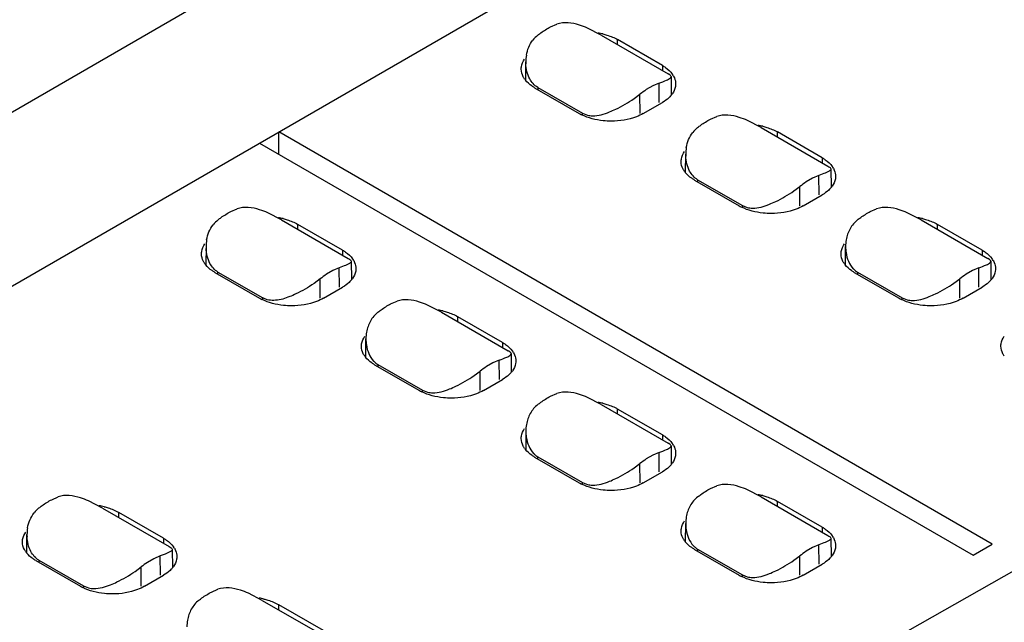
# Model space of a CAD drawing. Header units: inches. Extents: x 0 to 22, y 0 to 17.
# Tile 12 of 51: x 3.138 to 3.566, y 14.126 to 14.388. Entities that reach past the tile are written whole.
import ezdxf

# ---------------------------------------------------------------- set-up
doc = ezdxf.new("R2010")
doc.units = ezdxf.units.IN
doc.header["$LTSCALE"] = 1.21
doc.header["$MEASUREMENT"] = 0
doc.layers.get('0').update_dxf_attribs({"linetype": 'CONTINUOUS'})

msp = doc.modelspace()

# ---------------------------------------------------------------- linework, layer by layer
at = {"color": 7, "linetype": 'CONTINUOUS'}
for p, q in [((2.5223502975, 13.9944118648), (3.6693109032, 14.6566525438)), ((2.5295284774, 13.9227638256), (3.6764890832, 14.5850045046)), ((3.3688879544, 14.3848082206), (3.3716528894, 14.3860064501)), ((3.3909719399, 14.3811682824), (3.3849602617, 14.3842850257)), ((3.3909719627, 14.3811683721), (3.4200216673, 14.3643954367)), ((3.3981005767, 14.3770523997), (3.3981005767, 14.3792598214)), ((3.4175877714, 14.3680081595), (3.3981005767, 14.3792598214)), ((3.3580966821, 14.3616708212), (3.3581267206, 14.3696024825)), ((3.4175877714, 14.3680081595), (3.4175877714, 14.3658007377)), ((3.4208207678, 14.3638881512), (3.4200218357, 14.364395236)), ((3.4210923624, 14.3626618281), (3.4213550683, 14.3631672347)), ((3.4213550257, 14.3631672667), (3.4214148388, 14.3552531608)), ((3.3619100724, 14.3583638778), (3.381397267, 14.3471122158)), ((3.3633012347, 14.3584967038), (3.3632976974, 14.3575626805)), ((3.3633012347, 14.3584967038), (3.382788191, 14.3472451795)), ((3.4133646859, 14.3591279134), (3.410576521, 14.3575157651)), ((3.4161326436, 14.3603243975), (3.4133646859, 14.3591279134)), ((3.4161961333, 14.3519238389), (3.4161326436, 14.3603243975)), ((3.4052229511, 14.3535974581), (3.4078114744, 14.3555137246)), ((3.4078437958, 14.3471069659), (3.4078120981, 14.3555133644)), ((3.4092361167, 14.3471122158), (3.4175877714, 14.3519343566)), ((3.3827907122, 14.3465765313), (3.382788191, 14.3472451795)), ((3.382788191, 14.3472451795), (3.3849165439, 14.3463992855)), ((3.4384850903, 14.3446237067), (3.4412500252, 14.3458219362)), ((3.4605690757, 14.3409837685), (3.4545573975, 14.3441005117)), ((3.2505546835, 14.3294310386), (3.2505546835, 14.3390753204)), ((3.5611704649, 14.1597296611), (3.2505546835, 14.3390753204)), ((3.4605690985, 14.3409838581), (3.4896188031, 14.3242109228)), ((3.4676977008, 14.3368678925), (3.4676977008, 14.3390753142)), ((3.4871848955, 14.3278236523), (3.4676977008, 14.3390753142)), ((3.2422030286, 14.3342531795), (3.55281881, 14.1549075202)), ((3.427693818, 14.3214863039), (3.4277238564, 14.3294179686)), ((3.4871848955, 14.3278236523), (3.4871848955, 14.3256162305)), ((3.4857297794, 14.3201398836), (3.4829618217, 14.3189433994)), ((3.485793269, 14.3117393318), (3.4857297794, 14.3201398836)), ((3.4878795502, 14.3209628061), (3.4857297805, 14.3201398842)), ((3.4909521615, 14.3229827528), (3.4910119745, 14.3150686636)), ((3.4315071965, 14.3181793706), (3.4509943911, 14.3069277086)), ((3.4328983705, 14.3183121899), (3.4328948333, 14.3173781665)), ((3.4328983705, 14.3183121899), (3.4523853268, 14.3070606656)), ((3.4829618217, 14.3189433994), (3.4801736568, 14.3173312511)), ((3.4748200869, 14.3134129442), (3.4774086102, 14.3153292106)), ((3.4774409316, 14.3069224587), (3.4774092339, 14.3153288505)), ((3.4788332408, 14.3069277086), (3.4871848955, 14.3117498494)), ((3.4523853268, 14.3070606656), (3.452387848, 14.3063920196)), ((3.4523853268, 14.3070606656), (3.4545136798, 14.3062147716)), ((3.2296937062, 14.3044392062), (3.2324586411, 14.3056374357)), ((3.2517776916, 14.300799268), (3.2457660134, 14.3039160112)), ((3.5080822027, 14.3044392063), (3.5108471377, 14.3056374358)), ((3.5301661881, 14.3007992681), (3.52415451, 14.3039160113)), ((3.2517777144, 14.3007993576), (3.2808274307, 14.2840264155)), ((3.2589063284, 14.2966833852), (3.2589063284, 14.298890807)), ((3.2783935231, 14.2876391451), (3.2589063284, 14.298890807)), ((3.5301662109, 14.3007993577), (3.5592159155, 14.2840264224)), ((3.537294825, 14.2966833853), (3.537294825, 14.298890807)), ((3.5567820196, 14.2876391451), (3.537294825, 14.298890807)), ((3.2189324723, 14.2892334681), (3.2189024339, 14.2813018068)), ((3.2783935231, 14.2876391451), (3.2783935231, 14.2854317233)), ((3.4972909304, 14.2813018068), (3.4973209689, 14.2892334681)), ((3.5567820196, 14.2876391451), (3.5567820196, 14.2854317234)), ((3.2821607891, 14.2827982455), (3.2822206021, 14.2748841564)), ((3.560015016, 14.2835191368), (3.559216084, 14.2840262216)), ((3.5602866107, 14.2822928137), (3.5605493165, 14.2827982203)), ((3.5605492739, 14.2827982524), (3.5606090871, 14.2748841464)), ((3.2227158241, 14.2779948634), (3.2422030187, 14.2667432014)), ((3.2241034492, 14.2771936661), (3.2241069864, 14.2781276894)), ((3.2241069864, 14.2781276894), (3.2435939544, 14.2668761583)), ((3.2741704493, 14.2787588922), (3.2713822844, 14.2771467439)), ((3.276938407, 14.2799553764), (3.2741704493, 14.2787588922)), ((3.2770018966, 14.2715548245), (3.276938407, 14.2799553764)), ((3.2790881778, 14.2807782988), (3.2769384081, 14.279955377)), ((3.5011043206, 14.2779948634), (3.5205915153, 14.2667432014)), ((3.502495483, 14.2781276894), (3.5024919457, 14.2771936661)), ((3.502495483, 14.2781276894), (3.5219824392, 14.2668761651)), ((3.5525589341, 14.278758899), (3.5497707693, 14.2771467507)), ((3.5553268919, 14.2799553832), (3.5525589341, 14.278758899)), ((3.5553903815, 14.2715548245), (3.5553268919, 14.2799553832)), ((3.2686178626, 14.2751443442), (3.2659300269, 14.2731604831)), ((3.2686495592, 14.2667379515), (3.2686178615, 14.2751443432)), ((3.5444171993, 14.2732284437), (3.5470057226, 14.2751447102)), ((3.5470380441, 14.2667379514), (3.5470063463, 14.2751443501)), ((3.2700418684, 14.2667432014), (3.2783935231, 14.2715653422)), ((3.5484303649, 14.2667432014), (3.5567820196, 14.2715653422)), ((3.2435964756, 14.2662075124), (3.2435939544, 14.2668761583)), ((3.299290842, 14.2642546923), (3.302055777, 14.2654529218)), ((3.5219849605, 14.2662075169), (3.5219824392, 14.2668761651)), ((3.5219824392, 14.2668761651), (3.5241107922, 14.2660302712)), ((3.3213748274, 14.2606147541), (3.3153631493, 14.2637314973)), ((3.3213748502, 14.2606148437), (3.3504245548, 14.2438419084)), ((3.3285034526, 14.2564988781), (3.3285034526, 14.2587062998)), ((3.3479906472, 14.2474546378), (3.3285034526, 14.2587062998)), ((3.2884995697, 14.2411172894), (3.2885296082, 14.2490489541)), ((3.3479906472, 14.2474546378), (3.3479906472, 14.2452472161)), ((3.3512236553, 14.2433346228), (3.3504247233, 14.2438417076)), ((3.35149525, 14.2421082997), (3.3517579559, 14.2426137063)), ((3.3517579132, 14.2426137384), (3.3518177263, 14.2346996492)), ((3.3437675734, 14.238574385), (3.3409794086, 14.2369622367)), ((3.3465355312, 14.2397708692), (3.3437675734, 14.238574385)), ((3.3465990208, 14.2313703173), (3.3465355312, 14.2397708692)), ((3.2923129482, 14.2378103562), (3.3118001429, 14.2265586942)), ((3.2937041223, 14.2379431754), (3.293700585, 14.2370091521)), ((3.2937041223, 14.2379431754), (3.3131910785, 14.2266916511)), ((3.3356258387, 14.2330439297), (3.3382143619, 14.2349601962)), ((3.3382466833, 14.2265534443), (3.3382149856, 14.2349598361)), ((3.3396389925, 14.2265586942), (3.3479906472, 14.2313808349)), ((3.3131935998, 14.2260230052), (3.3131910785, 14.2266916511)), ((3.3131910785, 14.2266916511), (3.3153194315, 14.2258457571)), ((3.3688879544, 14.2240701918), (3.3716528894, 14.2252684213)), ((3.3909719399, 14.2204302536), (3.3849602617, 14.2235469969)), ((3.3909719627, 14.2204303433), (3.420021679, 14.2036574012)), ((3.3981005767, 14.2163143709), (3.3981005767, 14.2185217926)), ((3.4175877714, 14.2072701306), (3.3981005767, 14.2185217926)), ((3.3581267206, 14.2088644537), (3.3580966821, 14.2009327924)), ((3.4175877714, 14.2072701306), (3.4175877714, 14.2050627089)), ((3.4208207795, 14.2031501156), (3.4200218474, 14.2036572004)), ((3.4210923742, 14.2019237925), (3.42135508, 14.2024291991)), ((3.4213550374, 14.2024292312), (3.4214148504, 14.194515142)), ((3.3619100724, 14.1976258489), (3.381397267, 14.186374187)), ((3.3632976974, 14.1968246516), (3.3633012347, 14.197758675)), ((3.3633012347, 14.197758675), (3.3827882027, 14.1865071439)), ((3.4133646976, 14.1983898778), (3.4105765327, 14.1967777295)), ((3.4161326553, 14.199586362), (3.4133646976, 14.1983898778)), ((3.4161961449, 14.1911858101), (3.4161326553, 14.199586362)), ((3.4052229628, 14.1928594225), (3.4078114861, 14.194775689)), ((3.4078438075, 14.186368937), (3.4078121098, 14.1947753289)), ((3.4092361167, 14.186374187), (3.4175877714, 14.1911963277)), ((3.3827907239, 14.185838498), (3.3827882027, 14.1865071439)), ((3.3827882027, 14.1865071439), (3.3849165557, 14.18566125)), ((3.4384850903, 14.1838856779), (3.4412500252, 14.1850839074)), ((3.4605690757, 14.1802457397), (3.4545573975, 14.1833624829)), ((3.1517449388, 14.179063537), (3.1545098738, 14.1802617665)), ((3.1738289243, 14.1754235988), (3.1678172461, 14.178540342)), ((3.4605690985, 14.1802458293), (3.4896188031, 14.163472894)), ((3.4676977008, 14.1761298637), (3.4676977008, 14.1783372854)), ((3.4871848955, 14.1670856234), (3.4676977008, 14.1783372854)), ((3.1738289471, 14.1754236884), (3.2028786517, 14.1586507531)), ((3.1809575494, 14.1713077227), (3.1809575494, 14.1735151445)), ((3.2004447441, 14.1622634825), (3.1809575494, 14.1735151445)), ((3.427693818, 14.160748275), (3.4277238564, 14.1686799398)), ((3.4871848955, 14.1670856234), (3.4871848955, 14.1648782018)), ((3.1409536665, 14.1559261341), (3.140983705, 14.1638577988)), ((3.2004447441, 14.1622634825), (3.2004447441, 14.1600560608)), ((3.4909521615, 14.162244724), (3.4910119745, 14.1543306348)), ((3.2042120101, 14.1574225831), (3.2042718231, 14.1495084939)), ((3.4315071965, 14.1574413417), (3.4509943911, 14.1461896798)), ((3.4328983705, 14.1575741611), (3.4328948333, 14.1566401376)), ((3.4328983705, 14.1575741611), (3.4523853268, 14.1463226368)), ((3.4829618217, 14.1582053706), (3.4801736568, 14.1565932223)), ((3.4857297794, 14.1594018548), (3.4829618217, 14.1582053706)), ((3.485793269, 14.1510013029), (3.4857297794, 14.1594018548)), ((3.4878795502, 14.1602247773), (3.4857297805, 14.1594018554)), ((3.55281881, 14.1549075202), (3.5611704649, 14.1597296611)), ((3.1447670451, 14.1526192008), (3.1642542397, 14.1413675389)), ((3.1461582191, 14.1527520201), (3.1461546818, 14.1518179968)), ((3.1461582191, 14.1527520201), (3.1656451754, 14.1415004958)), ((3.1962216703, 14.1533832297), (3.1934335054, 14.1517710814)), ((3.198989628, 14.1545797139), (3.1962216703, 14.1533832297)), ((3.1990531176, 14.146179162), (3.198989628, 14.1545797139)), ((3.2011393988, 14.1554026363), (3.1989896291, 14.1545797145)), ((3.4748200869, 14.1526749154), (3.4774086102, 14.1545911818)), ((3.4774409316, 14.1461844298), (3.4774092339, 14.1545908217)), ((3.1880799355, 14.1478527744), (3.1906684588, 14.1497690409)), ((3.1907007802, 14.141362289), (3.1906690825, 14.1497686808)), ((3.4270373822, 14.0667941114), (3.5716586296, 14.1488517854)), ((3.4788332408, 14.1461896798), (3.4871848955, 14.1510118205)), ((3.1920930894, 14.1413675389), (3.2004447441, 14.1461896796)), ((3.452387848, 14.1456539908), (3.4523853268, 14.1463226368)), ((3.4523853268, 14.1463226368), (3.4545136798, 14.1454767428)), ((3.1656451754, 14.1415004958), (3.1656476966, 14.1408318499)), ((3.1656451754, 14.1415004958), (3.1677735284, 14.1406546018)), ((3.2213420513, 14.1388790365), (3.2241069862, 14.140077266)), ((3.2434260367, 14.1352390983), (3.2374143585, 14.1383558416)), ((3.2434260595, 14.135239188), (3.2724757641, 14.1184662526)), ((3.2505546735, 14.1311232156), (3.2505546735, 14.1333306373)), ((3.2700418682, 14.1220789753), (3.2505546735, 14.1333306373))]:
    msp.add_line(p, q, dxfattribs=at)
for centre, radius, start, end in [((3.3713823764, 14.3711132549), 0.0129017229, 128.6054751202, 142.1999843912), ((3.38469197, 14.3523294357), 0.0302212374, 76.6777119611, 80.6530994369), ((3.3753118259, 14.3695477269), 0.0171852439, 170.0412779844, 179.8175130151), ((3.3756585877, 14.3695384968), 0.0175320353, 179.7909578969, 182.4145017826), ((3.4145908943, 14.3590880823), 0.0089522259, 29.4288793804, 35.5028191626), ((3.3656468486, 14.3678057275), 0.0098575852, 215.4742043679, 218.7599090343), ((3.4298308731, 14.3280246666), 0.0352200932, 123.1399937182, 128.6951441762), ((3.4131732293, 14.3619199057), 0.0107264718, 318.0146287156, 321.330125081), ((3.4138606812, 14.3613690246), 0.0098455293, 321.3334032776, 324.5271193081), ((3.3910262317, 14.3638134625), 0.0192781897, 240.0347589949, 243.4737349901), ((3.4542890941, 14.3121449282), 0.0302212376, 76.6777119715, 80.6531001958), ((3.4409795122, 14.3309287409), 0.0129017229, 128.60547512, 142.1999843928), ((3.4452557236, 14.3293539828), 0.0175320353, 179.790957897, 182.4145017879), ((3.4449089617, 14.3293632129), 0.0171852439, 170.0412779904, 179.817513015), ((3.4841883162, 14.3189037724), 0.008951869, 29.4241110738, 35.5028975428), ((3.435243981, 14.3276212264), 0.0098575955, 215.4742055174, 218.7599887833), ((3.4994280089, 14.2878401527), 0.0352200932, 123.1399937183, 128.6951441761), ((3.4834578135, 14.3211845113), 0.0098455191, 321.3334823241, 324.527120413), ((3.4827703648, 14.3217353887), 0.0107264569, 318.0146552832, 321.3302023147), ((3.4606233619, 14.3236289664), 0.0192782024, 240.0347597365, 243.4737711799), ((3.2321881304, 14.2907442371), 0.0129017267, 128.6054684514, 142.1999752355), ((3.2454977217, 14.2719604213), 0.0302212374, 76.6777119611, 80.6530994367), ((3.5238862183, 14.2719604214), 0.0302212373, 76.6777119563, 80.653099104), ((3.2361175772, 14.2891787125), 0.0171852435, 170.0412744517, 179.8175131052), ((3.5145028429, 14.2891789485), 0.0171820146, 170.0121274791, 179.8182668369), ((3.2364643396, 14.2891694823), 0.0175320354, 179.7909579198, 182.4144990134), ((3.2264526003, 14.287436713), 0.0098575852, 215.4742043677, 218.7599090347), ((3.2753969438, 14.2787192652), 0.0089518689, 29.4241108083, 35.5028975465), ((3.5048410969, 14.287436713), 0.0098575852, 215.4742043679, 218.7599090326), ((3.5537851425, 14.2787190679), 0.008952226, 29.4288799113, 35.5028191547), ((3.2906366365, 14.2476556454), 0.0352200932, 123.1399937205, 128.6951441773), ((3.5068396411, 14.2854759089), 0.0085412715, 223.8716622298, 232.6508863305), ((3.5064660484, 14.2849918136), 0.0079297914, 232.6747506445, 239.9526852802), ((3.5690251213, 14.2476556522), 0.0352200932, 123.1399937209, 128.6951441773), ((3.2739789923, 14.2815508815), 0.0107264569, 318.0146551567, 321.3302023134), ((3.2746664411, 14.281000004), 0.0098455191, 321.333482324, 324.5271204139), ((3.5523674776, 14.2815508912), 0.0107264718, 318.0146289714, 321.3301250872), ((3.5530549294, 14.2810000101), 0.0098455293, 321.33340328, 324.527119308), ((3.2518319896, 14.2834444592), 0.0192782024, 240.0347597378, 243.4737712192), ((3.5302204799, 14.283444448), 0.0192781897, 240.0347589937, 243.4737349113), ((3.3150948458, 14.2317759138), 0.0302212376, 76.6777119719, 80.6531001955), ((3.3057114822, 14.2489944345), 0.0171820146, 170.0121274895, 179.8182668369), ((3.3449937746, 14.2385345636), 0.0089522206, 29.4288082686, 35.5028203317), ((3.2960497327, 14.247252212), 0.0098575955, 215.4742055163, 218.7599887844), ((3.2980482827, 14.2452913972), 0.0085412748, 223.8716632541, 232.6507935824), ((3.2976746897, 14.2448073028), 0.0079297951, 232.6746554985, 239.9526840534), ((3.3602337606, 14.2074711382), 0.0352200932, 123.1399937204, 128.6951441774), ((3.3435761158, 14.2413663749), 0.0107264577, 318.014649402, 321.3302022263), ((3.3442635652, 14.2408154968), 0.0098455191, 321.3334823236, 324.5271204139), ((3.3214291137, 14.2432599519), 0.0192782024, 240.0347597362, 243.47377118), ((3.38469197, 14.1915914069), 0.0302212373, 76.6777119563, 80.6530991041), ((3.3753085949, 14.208809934), 0.0171820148, 170.0121274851, 179.8182667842), ((3.3656468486, 14.2070676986), 0.0098575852, 215.4742043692, 218.7599090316), ((3.4145908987, 14.1983500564), 0.0089522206, 29.4288085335, 35.5028203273), ((3.3676453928, 14.2051068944), 0.0085412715, 223.8716622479, 232.6508863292), ((3.3672718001, 14.2046227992), 0.0079297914, 232.6747506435, 239.95268528), ((3.4298308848, 14.167286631), 0.0352200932, 123.1399937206, 128.6951441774), ((3.41317324, 14.2011818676), 0.0107264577, 318.0146495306, 321.3302022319), ((3.4138606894, 14.2006309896), 0.0098455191, 321.3334823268, 324.527120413), ((3.3910262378, 14.2030754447), 0.0192782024, 240.0347597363, 243.4737711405), ((3.4542890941, 14.1514068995), 0.0302212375, 76.677711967, 80.6530998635), ((3.1542393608, 14.1653685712), 0.0129017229, 128.6054751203, 142.1999843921), ((3.1675489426, 14.1465847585), 0.0302212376, 76.6777119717, 80.6531001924), ((3.4449057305, 14.1686254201), 0.0171820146, 170.0121274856, 179.8182668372), ((3.1581688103, 14.1638030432), 0.0171852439, 170.0412779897, 179.817513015), ((3.1585155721, 14.1637938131), 0.0175320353, 179.790957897, 182.4145017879), ((3.435243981, 14.1668831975), 0.0098575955, 215.4742055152, 218.7599887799), ((3.4841883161, 14.1581657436), 0.008951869, 29.4241116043, 35.5028975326), ((3.1974481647, 14.1533436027), 0.008951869, 29.4241110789, 35.5028975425), ((3.4372425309, 14.1649223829), 0.0085412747, 223.871663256, 232.6507939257), ((3.436868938, 14.1644382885), 0.0079297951, 232.6746558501, 239.9526840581), ((3.1485038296, 14.1620610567), 0.0098575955, 215.4742055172, 218.7599887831), ((3.4994280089, 14.1271021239), 0.0352200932, 123.1399937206, 128.6951441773), ((3.4827703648, 14.1609973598), 0.0107264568, 318.0146555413, 321.3302023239), ((3.4834578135, 14.1604464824), 0.0098455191, 321.3334823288, 324.5271204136), ((3.2126878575, 14.1222799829), 0.0352200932, 123.1399937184, 128.6951441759), ((3.1960302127, 14.1561752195), 0.0107264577, 318.014649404, 321.3302022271), ((3.1967176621, 14.1556243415), 0.0098455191, 321.333482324, 324.5271204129), ((3.4606233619, 14.1628909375), 0.0192782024, 240.0347597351, 243.4737710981), ((3.1738832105, 14.1580687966), 0.0192782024, 240.0347597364, 243.473771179), ((3.2371460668, 14.1064002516), 0.0302212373, 76.6777119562, 80.653099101), ((3.2277626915, 14.1236187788), 0.0171820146, 170.0121274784, 179.8182668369)]:
    msp.add_arc(centre, radius, start, end, dxfattribs=at)
for points, knots in [([(3.3633322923, 14.3811954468), (3.3637835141, 14.3815549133), (3.3655434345, 14.3828932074), (3.3674298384, 14.3840703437), (3.3688879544, 14.3848082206)], [0, 0, 0, 0, 0.2609135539, 1, 1, 1, 1]), ([(3.3849602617, 14.3842850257), (3.3838094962, 14.3847923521), (3.3796443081, 14.3864178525), (3.3747235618, 14.3871096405), (3.3716535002, 14.3860060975)], [0, 0, 0, 0, 0.2782369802, 1, 1, 1, 1]), ([(3.3916557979, 14.3817373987), (3.3922491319, 14.3815965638), (3.3944738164, 14.3809927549), (3.3966318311, 14.3801078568), (3.3981005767, 14.3792598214)], [0, 0, 0, 0, 0.2644710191, 1, 1, 1, 1]), ([(3.3561448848, 14.3664007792), (3.3561448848, 14.3667701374), (3.3562741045, 14.3683054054), (3.3569431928, 14.369767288), (3.3576190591, 14.3707165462)], [0, 0, 0, 0, 0.240680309, 1, 1, 1, 1]), ([(3.4175877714, 14.3680081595), (3.4180334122, 14.367750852), (3.4196357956, 14.3667323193), (3.4210747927, 14.3654162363), (3.4218787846, 14.364287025)], [0, 0, 0, 0, 0.2707257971, 1, 1, 1, 1]), ([(3.3576190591, 14.3620850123), (3.3573822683, 14.3624175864), (3.3565721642, 14.3637195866), (3.3561448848, 14.3652752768), (3.3561448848, 14.3664007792)], [0, 0, 0, 0, 0.2661815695, 1, 1, 1, 1]), ([(3.4161320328, 14.3603247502), (3.4172407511, 14.360721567), (3.4189206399, 14.3613978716), (3.4206281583, 14.362198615), (3.4210923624, 14.3626618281)], [0, 0, 0, 0, 0.6423079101, 1, 1, 1, 1]), ([(3.4213550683, 14.3631672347), (3.421354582, 14.3632258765), (3.4212857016, 14.3635326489), (3.4210194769, 14.3637407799), (3.4208207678, 14.3638881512)], [0, 0, 0, 0, 0.1916231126, 1, 1, 1, 1]), ([(3.4223879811, 14.3634866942), (3.4225445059, 14.3632085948), (3.4230848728, 14.3621116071), (3.4233529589, 14.3608747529), (3.4233529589, 14.359971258)], [0, 0, 0, 0, 0.2610159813, 1, 1, 1, 1]), ([(3.3619100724, 14.3583638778), (3.3615120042, 14.3585937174), (3.360061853, 14.3595063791), (3.358745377, 14.3606554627), (3.3579601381, 14.3616343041)], [0, 0, 0, 0, 0.2680934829, 1, 1, 1, 1]), ([(3.4233529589, 14.359971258), (3.4233529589, 14.3596018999), (3.4232237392, 14.3580666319), (3.4225546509, 14.3566047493), (3.4218787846, 14.3556554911)], [0, 0, 0, 0, 0.240680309, 1, 1, 1, 1]), ([(3.4211463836, 14.3547445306), (3.4209082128, 14.3544796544), (3.4198415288, 14.3534014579), (3.41859136, 14.3525138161), (3.4175877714, 14.3519343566)], [0, 0, 0, 0, 0.2351101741, 1, 1, 1, 1]), ([(3.3945368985, 14.3477895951), (3.3954676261, 14.3481554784), (3.3991826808, 14.3497965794), (3.4027056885, 14.3518594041), (3.4052229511, 14.3535974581)], [0, 0, 0, 0, 0.2463780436, 1, 1, 1, 1]), ([(3.3953166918, 14.3437834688), (3.3941503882, 14.3437834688), (3.3897406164, 14.3440109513), (3.3853260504, 14.3451100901), (3.3824164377, 14.3465646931)], [0, 0, 0, 0, 0.263913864, 1, 1, 1, 1]), ([(3.3849165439, 14.3463992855), (3.3856666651, 14.3462173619), (3.3889593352, 14.3458913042), (3.3922089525, 14.3468744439), (3.3945368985, 14.3477895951)], [0, 0, 0, 0, 0.2358116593, 1, 1, 1, 1]), ([(3.4092361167, 14.3471122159), (3.4082848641, 14.3465629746), (3.4039144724, 14.3445367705), (3.3990193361, 14.3437834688), (3.3953166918, 14.3437834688)], [0, 0, 0, 0, 0.228788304, 1, 1, 1, 1]), ([(3.4545573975, 14.3441005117), (3.4534066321, 14.3446078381), (3.4492414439, 14.3462333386), (3.4443206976, 14.3469251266), (3.4412506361, 14.3458215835)], [0, 0, 0, 0, 0.2782369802, 1, 1, 1, 1]), ([(3.4329294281, 14.3410109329), (3.4333806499, 14.3413703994), (3.4351405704, 14.3427086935), (3.4370269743, 14.3438858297), (3.4384850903, 14.3446237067)], [0, 0, 0, 0, 0.2609135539, 1, 1, 1, 1]), ([(3.4612529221, 14.3415528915), (3.4618462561, 14.3414120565), (3.4640709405, 14.3408082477), (3.4662289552, 14.3399233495), (3.4676977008, 14.3390753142)], [0, 0, 0, 0, 0.2644710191, 1, 1, 1, 1]), ([(3.425742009, 14.326216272), (3.425742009, 14.3265856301), (3.4258712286, 14.3281208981), (3.4265403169, 14.3295827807), (3.4272161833, 14.330532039)], [0, 0, 0, 0, 0.240680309, 1, 1, 1, 1]), ([(3.4272161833, 14.3219005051), (3.4269793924, 14.3222330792), (3.4261692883, 14.3235350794), (3.425742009, 14.3250907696), (3.425742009, 14.326216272)], [0, 0, 0, 0, 0.2661815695, 1, 1, 1, 1]), ([(3.4871848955, 14.3278236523), (3.4876305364, 14.3275663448), (3.4892329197, 14.3265478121), (3.4906719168, 14.3252317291), (3.4914759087, 14.3241025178)], [0, 0, 0, 0, 0.2707257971, 1, 1, 1, 1]), ([(3.48961897, 14.3242107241), (3.4899401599, 14.3240251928), (3.4904314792, 14.3237412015), (3.4908845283, 14.3233012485), (3.4909372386, 14.3230956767)], [0, 0, 0, 0, 0.6360742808, 1, 1, 1, 1]), ([(3.4315071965, 14.3181793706), (3.4311091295, 14.3184092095), (3.4296589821, 14.3193218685), (3.4283425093, 14.3204709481), (3.427557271, 14.3214497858)], [0, 0, 0, 0, 0.268093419, 1, 1, 1, 1]), ([(3.4909522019, 14.3229827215), (3.4909554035, 14.3225953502), (3.4897027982, 14.3217249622), (3.4886751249, 14.3212915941), (3.4878795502, 14.3209628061)], [0, 0, 0, 0, 0.3103491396, 1, 1, 1, 1]), ([(3.492950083, 14.3197867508), (3.492950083, 14.3194173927), (3.4928208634, 14.3178821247), (3.4921517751, 14.3164202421), (3.4914759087, 14.3154709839)], [0, 0, 0, 0, 0.240680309, 1, 1, 1, 1]), ([(3.4919854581, 14.3233015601), (3.4921419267, 14.3230235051), (3.4926821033, 14.3219266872), (3.492950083, 14.3206900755), (3.492950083, 14.3197867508)], [0, 0, 0, 0, 0.2610122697, 1, 1, 1, 1]), ([(3.4641340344, 14.3076050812), (3.465064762, 14.3079709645), (3.4687798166, 14.3096120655), (3.4723028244, 14.3116748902), (3.4748200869, 14.3134129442)], [0, 0, 0, 0, 0.2463780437, 1, 1, 1, 1]), ([(3.4907435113, 14.3145600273), (3.4905053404, 14.3142951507), (3.4894386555, 14.3132169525), (3.4881884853, 14.3123293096), (3.4871848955, 14.3117498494)], [0, 0, 0, 0, 0.2351101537, 1, 1, 1, 1]), ([(3.4545136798, 14.3062147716), (3.4552638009, 14.306032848), (3.4585564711, 14.3057067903), (3.4618060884, 14.3066899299), (3.4641340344, 14.3076050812)], [0, 0, 0, 0, 0.2358116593, 1, 1, 1, 1]), ([(3.4788332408, 14.3069277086), (3.4778819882, 14.3063784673), (3.4735115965, 14.3043522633), (3.4686164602, 14.3035989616), (3.464913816, 14.3035989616)], [0, 0, 0, 0, 0.228788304, 1, 1, 1, 1]), ([(3.224138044, 14.3008264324), (3.2245892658, 14.3011858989), (3.2263491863, 14.302524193), (3.2282355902, 14.3037013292), (3.2296937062, 14.3044392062)], [0, 0, 0, 0, 0.2609135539, 1, 1, 1, 1]), ([(3.2457660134, 14.3039160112), (3.2446152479, 14.3044233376), (3.2404500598, 14.3060488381), (3.2355293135, 14.3067406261), (3.232459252, 14.305637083)], [0, 0, 0, 0, 0.2782369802, 1, 1, 1, 1]), ([(3.464913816, 14.3035989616), (3.4637475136, 14.3035989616), (3.4593377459, 14.3038264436), (3.4549231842, 14.3049255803), (3.4520135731, 14.3063801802)], [0, 0, 0, 0, 0.2639138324, 1, 1, 1, 1]), ([(3.5025265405, 14.3008264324), (3.5029777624, 14.301185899), (3.5047376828, 14.3025241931), (3.5066240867, 14.3037013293), (3.5080822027, 14.3044392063)], [0, 0, 0, 0, 0.2609135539, 1, 1, 1, 1]), ([(3.52415451, 14.3039160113), (3.5230037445, 14.3044233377), (3.5188385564, 14.3060488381), (3.5139178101, 14.3067406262), (3.5108477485, 14.3056370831)], [0, 0, 0, 0, 0.2782369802, 1, 1, 1, 1]), ([(3.2524615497, 14.3013683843), (3.2530548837, 14.3012275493), (3.2552795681, 14.3006237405), (3.2574375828, 14.2997388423), (3.2589063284, 14.298890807)], [0, 0, 0, 0, 0.2644710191, 1, 1, 1, 1]), ([(3.5025271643, 14.3008260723), (3.5012048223, 14.2997726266), (3.4989744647, 14.2970967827), (3.4978759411, 14.2938245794), (3.4975812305, 14.2921589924)], [0, 0, 0, 0, 0.4998820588, 1, 1, 1, 1]), ([(3.5308500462, 14.3013683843), (3.5314433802, 14.3012275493), (3.5336680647, 14.3006237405), (3.5358260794, 14.2997388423), (3.537294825, 14.298890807)], [0, 0, 0, 0, 0.2644710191, 1, 1, 1, 1]), ([(3.2169506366, 14.2860317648), (3.2169506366, 14.2864011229), (3.2170798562, 14.2879363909), (3.2177489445, 14.2893982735), (3.2184248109, 14.2903475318)], [0, 0, 0, 0, 0.240680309, 1, 1, 1, 1]), ([(3.4953391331, 14.2860317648), (3.4953391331, 14.2864011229), (3.4954683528, 14.2879363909), (3.496137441, 14.2893982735), (3.4968133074, 14.2903475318)], [0, 0, 0, 0, 0.240680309, 1, 1, 1, 1]), ([(3.2184248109, 14.2817159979), (3.21818802, 14.282048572), (3.2173779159, 14.2833505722), (3.2169506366, 14.2849062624), (3.2169506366, 14.2860317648)], [0, 0, 0, 0, 0.2661815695, 1, 1, 1, 1]), ([(3.2783935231, 14.2876391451), (3.278839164, 14.2873818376), (3.2804415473, 14.2863633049), (3.2818805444, 14.2850472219), (3.2826845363, 14.2839180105)], [0, 0, 0, 0, 0.2707257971, 1, 1, 1, 1]), ([(3.4968133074, 14.2817159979), (3.4965765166, 14.282048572), (3.4957664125, 14.2833505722), (3.4953391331, 14.2849062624), (3.4953391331, 14.2860317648)], [0, 0, 0, 0, 0.2661815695, 1, 1, 1, 1]), ([(3.4973209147, 14.289233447), (3.4973176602, 14.2883453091), (3.4975597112, 14.2849136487), (3.4989016, 14.2814054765), (3.50068229, 14.2795564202)], [0, 0, 0, 0, 0.2570443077, 1, 1, 1, 1]), ([(3.5567820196, 14.2876391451), (3.5572276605, 14.2873818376), (3.5588300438, 14.2863633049), (3.5602690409, 14.2850472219), (3.5610730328, 14.2839180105)], [0, 0, 0, 0, 0.2707257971, 1, 1, 1, 1]), ([(3.2227158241, 14.2779948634), (3.222317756, 14.2782247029), (3.2208676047, 14.2791373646), (3.2195511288, 14.2802864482), (3.2187658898, 14.2812652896)], [0, 0, 0, 0, 0.2680934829, 1, 1, 1, 1]), ([(3.2821608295, 14.2827982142), (3.2821640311, 14.2824108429), (3.2809114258, 14.281540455), (3.2798837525, 14.2811070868), (3.2790881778, 14.2807782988)], [0, 0, 0, 0, 0.3103491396, 1, 1, 1, 1]), ([(3.2808275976, 14.2840262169), (3.2811487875, 14.2838406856), (3.2816401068, 14.2835566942), (3.2820931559, 14.2831167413), (3.2821458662, 14.2829111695)], [0, 0, 0, 0, 0.6360742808, 1, 1, 1, 1]), ([(3.2831940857, 14.2831170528), (3.2833505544, 14.2828389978), (3.2838907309, 14.28174218), (3.2841587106, 14.2805055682), (3.2841587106, 14.2796022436)], [0, 0, 0, 0, 0.2610122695, 1, 1, 1, 1]), ([(3.5011043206, 14.2779948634), (3.5007062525, 14.2782247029), (3.4992561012, 14.2791373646), (3.4979396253, 14.2802864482), (3.4971543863, 14.2812652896)], [0, 0, 0, 0, 0.2680934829, 1, 1, 1, 1]), ([(3.5553262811, 14.2799557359), (3.5564349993, 14.2803525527), (3.5581148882, 14.2810288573), (3.5598224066, 14.2818296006), (3.5602866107, 14.2822928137)], [0, 0, 0, 0, 0.6423079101, 1, 1, 1, 1]), ([(3.5605493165, 14.2827982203), (3.5605488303, 14.2828568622), (3.5604799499, 14.2831636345), (3.5602137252, 14.2833717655), (3.560015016, 14.2835191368)], [0, 0, 0, 0, 0.1916231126, 1, 1, 1, 1]), ([(3.5615822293, 14.2831176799), (3.5617387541, 14.2828395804), (3.562279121, 14.2817425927), (3.5625472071, 14.2805057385), (3.5625472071, 14.2796022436)], [0, 0, 0, 0, 0.2610159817, 1, 1, 1, 1]), ([(3.2841587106, 14.2796022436), (3.2841587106, 14.2792328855), (3.284029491, 14.2776976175), (3.2833604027, 14.2762357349), (3.2826845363, 14.2752864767)], [0, 0, 0, 0, 0.240680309, 1, 1, 1, 1]), ([(3.5625472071, 14.2796022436), (3.5625472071, 14.2792328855), (3.5624179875, 14.2776976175), (3.5617488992, 14.2762357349), (3.5610730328, 14.2752864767)], [0, 0, 0, 0, 0.240680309, 1, 1, 1, 1]), ([(3.2659300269, 14.2731604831), (3.2634322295, 14.2714446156), (3.259941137, 14.2694048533), (3.2562604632, 14.2677812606), (3.2553388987, 14.267419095)], [0, 0, 0, 0, 0.7537218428, 1, 1, 1, 1]), ([(3.2819521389, 14.2743755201), (3.281713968, 14.2741106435), (3.2806472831, 14.2730324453), (3.2793971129, 14.2721448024), (3.2783935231, 14.2715653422)], [0, 0, 0, 0, 0.2351101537, 1, 1, 1, 1]), ([(3.5337311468, 14.2674205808), (3.5346618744, 14.2677864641), (3.538376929, 14.2694275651), (3.5418999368, 14.2714903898), (3.5444171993, 14.2732284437)], [0, 0, 0, 0, 0.2463780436, 1, 1, 1, 1]), ([(3.5603406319, 14.2743755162), (3.5601024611, 14.27411064), (3.559035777, 14.2730324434), (3.5577856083, 14.2721448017), (3.5567820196, 14.2715653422)], [0, 0, 0, 0, 0.235110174, 1, 1, 1, 1]), ([(3.2561224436, 14.2634144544), (3.2549561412, 14.2634144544), (3.2505463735, 14.2636419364), (3.2461318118, 14.2647410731), (3.2432222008, 14.2661956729)], [0, 0, 0, 0, 0.2639138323, 1, 1, 1, 1]), ([(3.2553388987, 14.267419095), (3.2533710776, 14.2666457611), (3.2495263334, 14.2653911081), (3.2452408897, 14.2659252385), (3.2435939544, 14.2668761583)], [0, 0, 0, 0, 0.5264656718, 1, 1, 1, 1]), ([(3.2700418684, 14.2667432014), (3.2690906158, 14.2661939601), (3.2647202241, 14.2641677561), (3.2598250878, 14.2634144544), (3.2561224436, 14.2634144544)], [0, 0, 0, 0, 0.228788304, 1, 1, 1, 1]), ([(3.2937351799, 14.2606419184), (3.2941864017, 14.2610013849), (3.2959463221, 14.262339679), (3.297832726, 14.2635168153), (3.299290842, 14.2642546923)], [0, 0, 0, 0, 0.2609135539, 1, 1, 1, 1]), ([(3.3153631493, 14.2637314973), (3.3142123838, 14.2642388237), (3.3100471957, 14.2658643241), (3.3051264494, 14.2665561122), (3.3020563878, 14.2654525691)], [0, 0, 0, 0, 0.2782369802, 1, 1, 1, 1]), ([(3.5345109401, 14.2634144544), (3.5333446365, 14.2634144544), (3.5289348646, 14.2636419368), (3.5245202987, 14.2647410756), (3.5216106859, 14.2661956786)], [0, 0, 0, 0, 0.2639138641, 1, 1, 1, 1]), ([(3.5241107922, 14.2660302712), (3.5248609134, 14.2658483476), (3.5281535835, 14.2655222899), (3.5314032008, 14.2665054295), (3.5337311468, 14.2674205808)], [0, 0, 0, 0, 0.2358116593, 1, 1, 1, 1]), ([(3.5484303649, 14.2667432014), (3.5474791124, 14.2661939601), (3.5431087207, 14.2641677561), (3.5382135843, 14.2634144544), (3.5345109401, 14.2634144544)], [0, 0, 0, 0, 0.228788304, 1, 1, 1, 1]), ([(3.2937358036, 14.2606415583), (3.2924134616, 14.2595881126), (3.290183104, 14.2569122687), (3.2890845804, 14.2536400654), (3.2887898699, 14.2519744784)], [0, 0, 0, 0, 0.4998820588, 1, 1, 1, 1]), ([(3.3220586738, 14.261183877), (3.3226520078, 14.2610430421), (3.3248766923, 14.2604392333), (3.327034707, 14.2595543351), (3.3285034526, 14.2587062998)], [0, 0, 0, 0, 0.2644710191, 1, 1, 1, 1]), ([(3.2865477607, 14.2458472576), (3.2865477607, 14.2462166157), (3.2866769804, 14.2477518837), (3.2873460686, 14.2492137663), (3.288021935, 14.2501630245)], [0, 0, 0, 0, 0.240680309, 1, 1, 1, 1]), ([(3.288529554, 14.249048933), (3.2885262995, 14.248160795), (3.2887683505, 14.2447291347), (3.2901102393, 14.2412209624), (3.2918909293, 14.2393719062)], [0, 0, 0, 0, 0.2570443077, 1, 1, 1, 1]), ([(3.3479906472, 14.2474546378), (3.3484362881, 14.2471973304), (3.3500386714, 14.2461787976), (3.3514776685, 14.2448627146), (3.3522816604, 14.2437335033)], [0, 0, 0, 0, 0.2707257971, 1, 1, 1, 1]), ([(3.5649362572, 14.2458472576), (3.5649362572, 14.2462166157), (3.5650654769, 14.2477518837), (3.5657345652, 14.2492137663), (3.5664104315, 14.2501630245)], [0, 0, 0, 0, 0.240680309, 1, 1, 1, 1]), ([(3.288021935, 14.2415314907), (3.2877851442, 14.2418640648), (3.2869750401, 14.243166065), (3.2865477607, 14.2447217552), (3.2865477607, 14.2458472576)], [0, 0, 0, 0, 0.2661815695, 1, 1, 1, 1]), ([(3.3517579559, 14.2426137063), (3.3517574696, 14.2426723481), (3.3516885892, 14.2429791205), (3.3514223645, 14.2431872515), (3.3512236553, 14.2433346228)], [0, 0, 0, 0, 0.1916231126, 1, 1, 1, 1]), ([(3.3527908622, 14.2429331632), (3.3529473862, 14.2426550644), (3.3534877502, 14.2415580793), (3.3537558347, 14.2403212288), (3.3537558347, 14.2394177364)], [0, 0, 0, 0, 0.2610159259, 1, 1, 1, 1]), ([(3.5664104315, 14.2415314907), (3.5661736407, 14.2418640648), (3.5653635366, 14.243166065), (3.5649362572, 14.2447217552), (3.5649362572, 14.2458472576)], [0, 0, 0, 0, 0.2661815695, 1, 1, 1, 1]), ([(3.2923129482, 14.2378103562), (3.2919148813, 14.238040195), (3.2904647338, 14.2389528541), (3.289148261, 14.2401019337), (3.2883630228, 14.2410807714)], [0, 0, 0, 0, 0.268093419, 1, 1, 1, 1]), ([(3.3465349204, 14.2397712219), (3.3476436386, 14.2401680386), (3.3493235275, 14.2408443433), (3.3510310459, 14.2416450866), (3.35149525, 14.2421082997)], [0, 0, 0, 0, 0.6423079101, 1, 1, 1, 1]), ([(3.3537558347, 14.2394177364), (3.3537558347, 14.2390483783), (3.3536266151, 14.2375131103), (3.3529575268, 14.2360512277), (3.3522816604, 14.2351019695)], [0, 0, 0, 0, 0.240680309, 1, 1, 1, 1]), ([(3.3515492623, 14.234191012), (3.3513110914, 14.2339261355), (3.3502444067, 14.2328479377), (3.3489942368, 14.231960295), (3.3479906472, 14.2313808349)], [0, 0, 0, 0, 0.235110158, 1, 1, 1, 1]), ([(3.3249397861, 14.2272360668), (3.3258705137, 14.2276019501), (3.3295855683, 14.2292430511), (3.3331085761, 14.2313058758), (3.3356258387, 14.2330439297)], [0, 0, 0, 0, 0.2463780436, 1, 1, 1, 1]), ([(3.3257195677, 14.2232299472), (3.3245532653, 14.2232299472), (3.3201434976, 14.2234574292), (3.3157289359, 14.2245565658), (3.3128193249, 14.2260111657)], [0, 0, 0, 0, 0.2639138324, 1, 1, 1, 1]), ([(3.3153194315, 14.2258457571), (3.3160695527, 14.2256638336), (3.3193622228, 14.2253377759), (3.3226118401, 14.2263209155), (3.3249397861, 14.2272360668)], [0, 0, 0, 0, 0.2358116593, 1, 1, 1, 1]), ([(3.3396389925, 14.2265586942), (3.33868774, 14.2260094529), (3.3343173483, 14.2239832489), (3.3294222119, 14.2232299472), (3.3257195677, 14.2232299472)], [0, 0, 0, 0, 0.228788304, 1, 1, 1, 1]), ([(3.3849602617, 14.2235469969), (3.3838094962, 14.2240543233), (3.3796443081, 14.2256798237), (3.3747235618, 14.2263716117), (3.3716535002, 14.2252680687)], [0, 0, 0, 0, 0.2782369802, 1, 1, 1, 1]), ([(3.3633322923, 14.220457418), (3.3637835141, 14.2208168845), (3.3655434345, 14.2221551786), (3.3674298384, 14.2233323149), (3.3688879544, 14.2240701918)], [0, 0, 0, 0, 0.2609135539, 1, 1, 1, 1]), ([(3.363332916, 14.2204570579), (3.362010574, 14.2194036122), (3.3597802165, 14.2167277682), (3.3586816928, 14.213455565), (3.3583869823, 14.211789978)], [0, 0, 0, 0, 0.4998820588, 1, 1, 1, 1]), ([(3.3916557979, 14.2209993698), (3.3922491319, 14.2208585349), (3.3944738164, 14.2202547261), (3.3966318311, 14.2193698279), (3.3981005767, 14.2185217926)], [0, 0, 0, 0, 0.2644710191, 1, 1, 1, 1]), ([(3.3561448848, 14.2056627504), (3.3561448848, 14.2060321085), (3.3562741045, 14.2075673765), (3.3569431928, 14.2090292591), (3.3576190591, 14.2099785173)], [0, 0, 0, 0, 0.240680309, 1, 1, 1, 1]), ([(3.3581266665, 14.2088644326), (3.358123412, 14.2079762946), (3.3583654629, 14.2045446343), (3.3597073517, 14.201036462), (3.3614880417, 14.1991874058)], [0, 0, 0, 0, 0.2570443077, 1, 1, 1, 1]), ([(3.3576190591, 14.2013469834), (3.3573822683, 14.2016795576), (3.3565721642, 14.2029815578), (3.3561448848, 14.2045372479), (3.3561448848, 14.2056627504)], [0, 0, 0, 0, 0.2661815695, 1, 1, 1, 1]), ([(3.4175877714, 14.2072701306), (3.4180334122, 14.2070128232), (3.4196357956, 14.2059942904), (3.4210747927, 14.2046782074), (3.4218787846, 14.2035489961)], [0, 0, 0, 0, 0.2707257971, 1, 1, 1, 1]), ([(3.3619100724, 14.1976258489), (3.3615120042, 14.1978556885), (3.360061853, 14.1987683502), (3.358745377, 14.1999174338), (3.3579601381, 14.2008962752)], [0, 0, 0, 0, 0.2680934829, 1, 1, 1, 1]), ([(3.4161320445, 14.1995867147), (3.4172407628, 14.1999835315), (3.4189206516, 14.2006598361), (3.42062817, 14.2014605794), (3.4210923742, 14.2019237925)], [0, 0, 0, 0, 0.64230791, 1, 1, 1, 1]), ([(3.42135508, 14.2024291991), (3.4213545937, 14.202487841), (3.4212857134, 14.2027946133), (3.4210194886, 14.2030027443), (3.4208207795, 14.2031501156)], [0, 0, 0, 0, 0.1916231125, 1, 1, 1, 1]), ([(3.4223879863, 14.2027486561), (3.4225445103, 14.2024705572), (3.4230848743, 14.2013735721), (3.4233529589, 14.2001367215), (3.4233529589, 14.1992332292)], [0, 0, 0, 0, 0.2610159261, 1, 1, 1, 1]), ([(3.4233529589, 14.1992332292), (3.4233529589, 14.1988638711), (3.4232237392, 14.1973286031), (3.4225546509, 14.1958667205), (3.4218787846, 14.1949174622)], [0, 0, 0, 0, 0.240680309, 1, 1, 1, 1]), ([(3.3945369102, 14.1870515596), (3.3954676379, 14.1874174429), (3.3991826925, 14.1890585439), (3.4027057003, 14.1911213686), (3.4052229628, 14.1928594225)], [0, 0, 0, 0, 0.2463780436, 1, 1, 1, 1]), ([(3.4211463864, 14.1940065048), (3.4209082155, 14.1937416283), (3.4198415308, 14.1926634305), (3.418591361, 14.1917757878), (3.4175877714, 14.1911963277)], [0, 0, 0, 0, 0.2351101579, 1, 1, 1, 1]), ([(3.3849165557, 14.18566125), (3.3856666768, 14.1854793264), (3.388959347, 14.1851532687), (3.3922089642, 14.1861364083), (3.3945369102, 14.1870515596)], [0, 0, 0, 0, 0.2358116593, 1, 1, 1, 1]), ([(3.3953166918, 14.18304544), (3.3941503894, 14.18304544), (3.3897406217, 14.1832729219), (3.38532606, 14.1843720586), (3.382416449, 14.1858266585)], [0, 0, 0, 0, 0.2639138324, 1, 1, 1, 1]), ([(3.4092361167, 14.186374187), (3.4082848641, 14.1858249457), (3.4039144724, 14.1837987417), (3.3990193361, 14.18304544), (3.3953166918, 14.18304544)], [0, 0, 0, 0, 0.228788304, 1, 1, 1, 1]), ([(3.4329294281, 14.1802729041), (3.4333806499, 14.1806323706), (3.4351405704, 14.1819706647), (3.4370269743, 14.1831478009), (3.4384850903, 14.1838856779)], [0, 0, 0, 0, 0.2609135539, 1, 1, 1, 1]), ([(3.4545573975, 14.1833624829), (3.4534066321, 14.1838698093), (3.4492414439, 14.1854953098), (3.4443206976, 14.1861870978), (3.4412506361, 14.1850835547)], [0, 0, 0, 0, 0.2782369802, 1, 1, 1, 1]), ([(3.1461892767, 14.1754507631), (3.1466404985, 14.1758102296), (3.1484004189, 14.1771485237), (3.1502868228, 14.17832566), (3.1517449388, 14.179063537)], [0, 0, 0, 0, 0.2609135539, 1, 1, 1, 1]), ([(3.1678172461, 14.178540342), (3.1666664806, 14.1790476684), (3.1625012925, 14.1806731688), (3.1575805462, 14.1813649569), (3.1545104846, 14.1802614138)], [0, 0, 0, 0, 0.2782369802, 1, 1, 1, 1]), ([(3.4329300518, 14.180272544), (3.4316077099, 14.1792190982), (3.4293773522, 14.1765432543), (3.4282788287, 14.173271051), (3.4279841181, 14.171605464)], [0, 0, 0, 0, 0.4998820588, 1, 1, 1, 1]), ([(3.461252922, 14.1808148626), (3.4618462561, 14.1806740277), (3.4640709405, 14.1800702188), (3.4662289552, 14.1791853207), (3.4676977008, 14.1783372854)], [0, 0, 0, 0, 0.2644710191, 1, 1, 1, 1]), ([(3.1745127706, 14.1759927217), (3.1751061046, 14.1758518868), (3.1773307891, 14.175248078), (3.1794888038, 14.1743631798), (3.1809575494, 14.1735151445)], [0, 0, 0, 0, 0.2644710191, 1, 1, 1, 1]), ([(3.425742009, 14.1654782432), (3.425742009, 14.1658476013), (3.4258712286, 14.1673828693), (3.4265403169, 14.1688447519), (3.4272161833, 14.1697940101)], [0, 0, 0, 0, 0.240680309, 1, 1, 1, 1]), ([(3.4272161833, 14.1611624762), (3.4269793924, 14.1614950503), (3.4261692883, 14.1627970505), (3.425742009, 14.1643527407), (3.425742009, 14.1654782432)], [0, 0, 0, 0, 0.2661815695, 1, 1, 1, 1]), ([(3.4277238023, 14.1686799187), (3.4277205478, 14.1677917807), (3.4279625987, 14.1643601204), (3.4293044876, 14.1608519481), (3.4310851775, 14.1590028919)], [0, 0, 0, 0, 0.2570443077, 1, 1, 1, 1]), ([(3.4871848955, 14.1670856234), (3.4876305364, 14.1668283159), (3.4892329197, 14.1658097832), (3.4906719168, 14.1644937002), (3.4914759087, 14.1633644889)], [0, 0, 0, 0, 0.2707257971, 1, 1, 1, 1]), ([(3.1390018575, 14.1606561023), (3.1390018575, 14.1610254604), (3.1391310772, 14.1625607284), (3.1398001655, 14.164022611), (3.1404760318, 14.1649718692)], [0, 0, 0, 0, 0.240680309, 1, 1, 1, 1]), ([(3.2004447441, 14.1622634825), (3.2008903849, 14.1620061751), (3.2024927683, 14.1609876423), (3.2039317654, 14.1596715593), (3.2047357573, 14.158542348)], [0, 0, 0, 0, 0.2707257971, 1, 1, 1, 1]), ([(3.4909522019, 14.1622446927), (3.4909554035, 14.1618573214), (3.4897027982, 14.1609869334), (3.4886751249, 14.1605535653), (3.4878795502, 14.1602247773)], [0, 0, 0, 0, 0.3103491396, 1, 1, 1, 1]), ([(3.48961897, 14.1634726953), (3.4899401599, 14.163287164), (3.4904314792, 14.1630031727), (3.4908845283, 14.1625632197), (3.4909372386, 14.1623576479)], [0, 0, 0, 0, 0.6360742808, 1, 1, 1, 1]), ([(3.491985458, 14.1625635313), (3.4921419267, 14.1622854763), (3.4926821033, 14.1611886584), (3.492950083, 14.1599520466), (3.492950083, 14.159048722)], [0, 0, 0, 0, 0.2610122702, 1, 1, 1, 1]), ([(3.1404760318, 14.1563403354), (3.140239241, 14.1566729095), (3.1394291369, 14.1579749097), (3.1390018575, 14.1595305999), (3.1390018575, 14.1606561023)], [0, 0, 0, 0, 0.2661815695, 1, 1, 1, 1]), ([(3.2042120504, 14.1574225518), (3.204215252, 14.1570351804), (3.2029626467, 14.1561647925), (3.2019349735, 14.1557314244), (3.2011393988, 14.1554026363)], [0, 0, 0, 0, 0.3103491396, 1, 1, 1, 1]), ([(3.2028788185, 14.1586505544), (3.2032000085, 14.1584650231), (3.2036913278, 14.1581810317), (3.2041443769, 14.1577410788), (3.2041970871, 14.157535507)], [0, 0, 0, 0, 0.6360742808, 1, 1, 1, 1]), ([(3.2052453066, 14.1577413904), (3.2054017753, 14.1574633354), (3.2059419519, 14.1563665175), (3.2062099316, 14.1551299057), (3.2062099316, 14.1542265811)], [0, 0, 0, 0, 0.2610122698, 1, 1, 1, 1]), ([(3.4315071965, 14.1574413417), (3.4311091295, 14.1576711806), (3.4296589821, 14.1585838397), (3.4283425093, 14.1597329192), (3.427557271, 14.160711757)], [0, 0, 0, 0, 0.268093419, 1, 1, 1, 1]), ([(3.492950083, 14.159048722), (3.492950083, 14.1586793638), (3.4928208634, 14.1571440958), (3.4921517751, 14.1556822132), (3.4914759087, 14.154732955)], [0, 0, 0, 0, 0.240680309, 1, 1, 1, 1]), ([(3.1447670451, 14.1526192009), (3.1443689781, 14.1528490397), (3.1429188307, 14.1537616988), (3.1416023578, 14.1549107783), (3.1408171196, 14.1558896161)], [0, 0, 0, 0, 0.268093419, 1, 1, 1, 1]), ([(3.2062099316, 14.1542265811), (3.2062099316, 14.153857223), (3.2060807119, 14.152321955), (3.2054116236, 14.1508600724), (3.2047357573, 14.1499108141)], [0, 0, 0, 0, 0.240680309, 1, 1, 1, 1]), ([(3.4641340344, 14.1468670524), (3.465064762, 14.1472329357), (3.4687798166, 14.1488740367), (3.4723028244, 14.1509368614), (3.4748200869, 14.1526749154)], [0, 0, 0, 0, 0.2463780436, 1, 1, 1, 1]), ([(3.4907435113, 14.1538219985), (3.4905053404, 14.1535571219), (3.4894386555, 14.1524789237), (3.4881884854, 14.1515912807), (3.4871848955, 14.1510118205)], [0, 0, 0, 0, 0.2351101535, 1, 1, 1, 1]), ([(3.2040033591, 14.1489998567), (3.2037651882, 14.1487349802), (3.2026985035, 14.1476567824), (3.2014483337, 14.1467691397), (3.2004447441, 14.1461896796)], [0, 0, 0, 0, 0.235110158, 1, 1, 1, 1]), ([(3.1773938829, 14.1420449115), (3.1783246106, 14.1424107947), (3.1820396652, 14.1440518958), (3.185562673, 14.1461147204), (3.1880799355, 14.1478527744)], [0, 0, 0, 0, 0.2463780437, 1, 1, 1, 1]), ([(3.464913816, 14.1428609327), (3.4637475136, 14.1428609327), (3.4593377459, 14.1430884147), (3.4549231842, 14.1441875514), (3.4520135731, 14.1456421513)], [0, 0, 0, 0, 0.2639138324, 1, 1, 1, 1]), ([(3.4545136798, 14.1454767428), (3.4552638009, 14.1452948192), (3.4585564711, 14.1449687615), (3.4618060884, 14.1459519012), (3.4641340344, 14.1468670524)], [0, 0, 0, 0, 0.2358116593, 1, 1, 1, 1]), ([(3.4788332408, 14.1461896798), (3.4778819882, 14.1456404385), (3.4735115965, 14.1436142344), (3.4686164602, 14.1428609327), (3.464913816, 14.1428609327)], [0, 0, 0, 0, 0.228788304, 1, 1, 1, 1]), ([(3.1781736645, 14.1380387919), (3.1770073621, 14.1380387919), (3.1725975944, 14.1382662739), (3.1681830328, 14.1393654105), (3.1652734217, 14.1408200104)], [0, 0, 0, 0, 0.2639138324, 1, 1, 1, 1]), ([(3.1677735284, 14.1406546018), (3.1685236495, 14.1404726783), (3.1718163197, 14.1401466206), (3.1750659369, 14.1411297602), (3.1773938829, 14.1420449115)], [0, 0, 0, 0, 0.2358116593, 1, 1, 1, 1]), ([(3.1920930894, 14.1413675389), (3.1911418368, 14.1408182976), (3.1867714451, 14.1387920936), (3.1818763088, 14.1380387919), (3.1781736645, 14.1380387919)], [0, 0, 0, 0, 0.228788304, 1, 1, 1, 1]), ([(3.2374143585, 14.1383558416), (3.236263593, 14.138863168), (3.2320984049, 14.1404886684), (3.2271776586, 14.1411804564), (3.2241075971, 14.1400769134)], [0, 0, 0, 0, 0.2782369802, 1, 1, 1, 1]), ([(3.2157863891, 14.1352662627), (3.2162376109, 14.1356257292), (3.2179975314, 14.1369640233), (3.2198839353, 14.1381411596), (3.2213420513, 14.1388790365)], [0, 0, 0, 0, 0.2609135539, 1, 1, 1, 1]), ([(3.2441098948, 14.1358082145), (3.2447032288, 14.1356673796), (3.2469279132, 14.1350635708), (3.2490859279, 14.1341786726), (3.2505546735, 14.1333306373)], [0, 0, 0, 0, 0.2644710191, 1, 1, 1, 1]), ([(3.2157870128, 14.1352659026), (3.2144646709, 14.1342124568), (3.2122343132, 14.131536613), (3.2111357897, 14.1282644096), (3.2108410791, 14.1265988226)], [0, 0, 0, 0, 0.4998820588, 1, 1, 1, 1])]:
    msp.add_open_spline(points, degree=3, knots=knots, dxfattribs=at)
for points in [[(3.358385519, 14.3725197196), (3.3587954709, 14.3748436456), (3.359741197, 14.3771565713), (3.3611880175, 14.3790208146)], [(3.3598346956, 14.3622335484), (3.3587688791, 14.3642268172), (3.3582373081, 14.3665415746), (3.3581421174, 14.3687998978)], [(3.3633012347, 14.3584967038), (3.361829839, 14.3593462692), (3.3606358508, 14.3607352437), (3.3598346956, 14.3622335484)], [(3.4279826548, 14.3323352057), (3.4283926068, 14.3346591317), (3.4293383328, 14.3369720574), (3.4307851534, 14.3388363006)], [(3.4294318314, 14.3220490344), (3.428366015, 14.3240423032), (3.427834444, 14.3263570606), (3.4277392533, 14.3286153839)], [(3.4328983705, 14.3183121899), (3.4314269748, 14.3191617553), (3.4302329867, 14.3205507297), (3.4294318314, 14.3220490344)], [(3.2191912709, 14.2921507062), (3.219601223, 14.2944746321), (3.2205469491, 14.2967875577), (3.2219937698, 14.2986518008)], [(3.2206404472, 14.2818645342), (3.2195746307, 14.2838578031), (3.2190430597, 14.2861725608), (3.2189478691, 14.2884308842)], [(3.2241069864, 14.2781276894), (3.2226355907, 14.2789772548), (3.2214416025, 14.2803662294), (3.2206404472, 14.2818645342)], [(3.1412425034, 14.1667750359), (3.1416524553, 14.1690989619), (3.1425981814, 14.1714118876), (3.1440450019, 14.1732761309)], [(3.14269168, 14.1564888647), (3.1416258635, 14.1584821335), (3.1410942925, 14.1607968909), (3.1409991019, 14.1630552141)], [(3.1461582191, 14.1527520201), (3.1446868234, 14.1536015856), (3.1434928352, 14.15499056), (3.14269168, 14.1564888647)]]:
    msp.add_open_spline(points, degree=3, dxfattribs=at)

doc.saveas('drawing.dxf')
